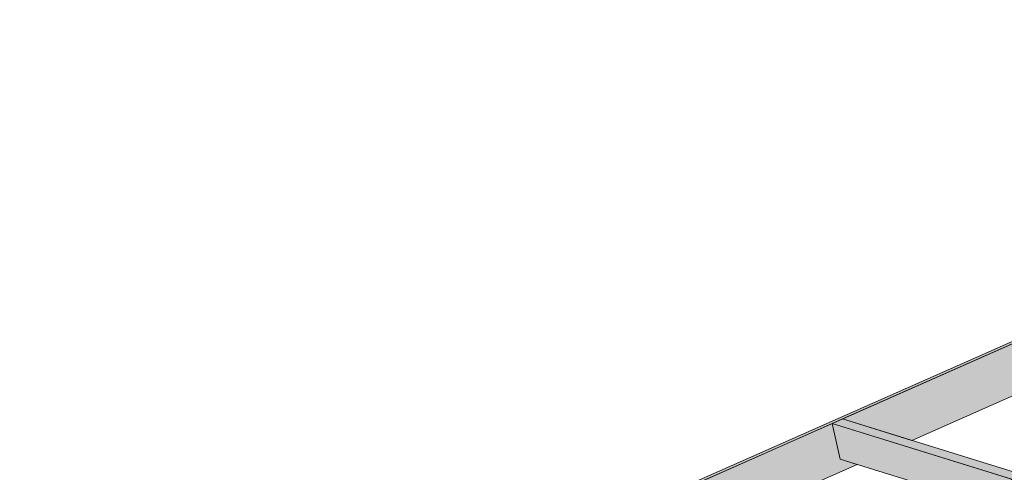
# Model space of a CAD drawing. Header units: millimetres. Extents: x 0 to 1517, y -116 to 725.
# Tile 229 of 256: x 949 to 1000, y 365 to 389. Entities that reach past the tile are written whole.
import ezdxf

# ---------------------------------------------------------------- set-up
doc = ezdxf.new("R2010")
doc.units = ezdxf.units.MM
doc.layers.add('Ech.1_75', color=7, linetype='Continuous')

msp = doc.modelspace()

# ---------------------------------------------------------------- hatches: boundary and pattern name
at = {"layer": 'Ech.1_75', "linetype": 'Continuous', "lineweight": 5, "true_color": 0xf7e0b3, "transparency": 33554687}
for points in [[(948.736, 349.5), (949.137, 349.552), (1095.62, 414.44), (1095.454, 414.492), (948.736, 349.5)], [(1005.759, 371.949), (1004.868, 372.225), (1004.468, 374.062), (991.168, 368.171), (994.732, 367.064), (1005.759, 371.949)], [(977.336, 362.043), (980.899, 360.937), (991.926, 365.821), (991.035, 366.098), (990.635, 367.935), (977.336, 362.043)]]:
    msp.add_hatch(color=254, dxfattribs=at).paths.add_polyline_path(points)
at = {"layer": 'Ech.1_75', "linetype": 'Continuous', "lineweight": 5, "true_color": 0xe0d1b3, "transparency": 33554687}
for points in [[(990.635, 367.935), (1039.716, 352.692), (1040.249, 352.928), (991.168, 368.171), (990.635, 367.935)], [(999.885, 365.062), (990.635, 367.935), (991.035, 366.098), (998.912, 363.651), (999.885, 365.062)]]:
    msp.add_hatch(color=254, dxfattribs=at).paths.add_polyline_path(points)

# ---------------------------------------------------------------- linework, layer by layer
at = {"layer": 'Ech.1_75', "color": 7, "linetype": 'Continuous', "lineweight": 5}
for points in [[(948.736, 349.5), (949.137, 349.552), (1095.62, 414.44), (1095.454, 414.492), (948.736, 349.5)], [(1005.759, 371.949), (1004.868, 372.225), (1004.468, 374.062), (991.168, 368.171), (994.732, 367.064), (1005.759, 371.949)], [(990.635, 367.935), (1039.716, 352.692), (1040.249, 352.928), (991.168, 368.171), (990.635, 367.935)], [(977.336, 362.043), (980.899, 360.937), (991.926, 365.821), (991.035, 366.098), (990.635, 367.935), (977.336, 362.043)], [(999.885, 365.062), (990.635, 367.935), (991.035, 366.098), (998.912, 363.651), (999.885, 365.062)]]:
    msp.add_lwpolyline(points, close=True, dxfattribs=at)

doc.saveas('drawing.dxf')
